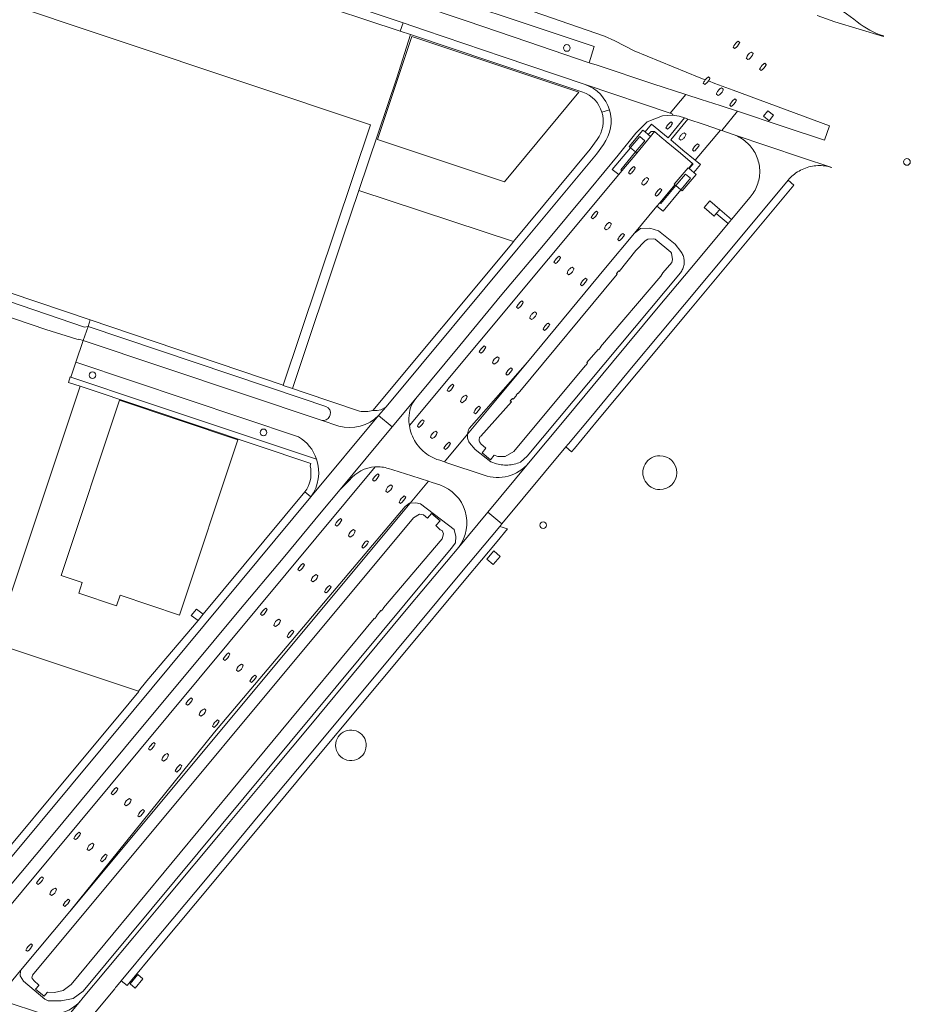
# Model space of a CAD drawing. Header units: metres. Extents: x 93008 to 98406, y 448779 to 454332.
# Tile 128 of 136: x 96490 to 96757, y 450869 to 451164. Entities that reach past the tile are written whole.
import ezdxf

# ---------------------------------------------------------------- set-up
doc = ezdxf.new("R2010")
doc.units = ezdxf.units.M
doc.header["$MEASUREMENT"] = 0
for name, color, linetype, lineweight, true_color in [('B-RO-GR-BEPLANTING_CULTUUR_VASTE PLANTENVAK-V', 7, 'Continuous', 18, 0xa5a552), ('B-RO-GR-GRAS-V', 7, 'Continuous', 18, 0x67a552), ('B-RO-GR-GROENVOORZIENING-V', 7, 'Continuous', 18, 0x67a552), ('B-RO-KW-KUNSTWERK_PIJLER-V', 7, 'Continuous', 18, 0xb7b7b7), ('B-RO-OG-BEBOUWING-V', 7, 'Continuous', 18, 0xdc7869), ('B-RO-OG-BEBOUWING_LAGE TRAFO-V', 7, 'Continuous', 18, 0xdc7869), ('B-RO-OG-BEBOUWING_OPSLAGTANK-V', 7, 'Continuous', 18, 0xdc7869), ('B-RO-OG-TERREIN_CULTUURSCHEIDING-V', 7, 'Continuous', 18, 0x28c846), ('B-RO-OG-TERREIN_ERF-V', 7, 'Continuous', 18, 0x28c846), ('B-RO-OG-WATER-V', 7, 'Continuous', 18, 0xafcde1), ('B-RO-OG-WATER_SLOOT-V', 7, 'Continuous', 18, 0xafcde1), ('B-RO-VH-VERHARDING_BETONSTRAATSTEEN-V', 7, 'Continuous', 18, 0xcdcdcd), ('B-RO-VH-VERHARDING_GESLOTEN-V', 7, 'Continuous', 18, 0xcdcdcd), ('B-RO-VH-VERHARDING_GRASBETONSTEEN-V', 7, 'Continuous', 18, 0xcdcdcd), ('B-RO-VH-VERHARDING_OPEN-V', 7, 'Continuous', 18, 0xd7aa8c), ('B-RO-VH-VERHARDING_TEGEL-V', 7, 'Continuous', 18, 0xcdcdcd)]:
    doc.layers.add(name, color=color, linetype=linetype, lineweight=lineweight, true_color=true_color)
doc.layers.add('B-RO-VH-VERHARDING_ASFALT-PRIM-V', color=11, linetype='Continuous', lineweight=18)

msp = doc.modelspace()

# ---------------------------------------------------------------- linework, layer by layer
at = {"layer": 'B-RO-GR-BEPLANTING_CULTUUR_VASTE PLANTENVAK-V'}
for points in [[(96654.925, 451155.54), (96654.849, 451155.923), (96654.632, 451156.247), (96654.308, 451156.464), (96653.925, 451156.54), (96653.542, 451156.464), (96653.218, 451156.247), (96653.001, 451155.923), (96652.925, 451155.54), (96653.001, 451155.157), (96653.218, 451154.833), (96653.542, 451154.616), (96653.925, 451154.54), (96654.308, 451154.616), (96654.632, 451154.833), (96654.849, 451155.157)], [(96756.926, 451121.717), (96756.709, 451122.041), (96756.385, 451122.258), (96756.002, 451122.334), (96755.619, 451122.258), (96755.295, 451122.041), (96755.078, 451121.717), (96755.002, 451121.334), (96755.078, 451120.951), (96755.295, 451120.627), (96755.619, 451120.41), (96756.002, 451120.334), (96756.385, 451120.41), (96756.709, 451120.627), (96756.926, 451120.951), (96757.002, 451121.334)], [(96511.608, 451058.342), (96511.225, 451058.265), (96510.901, 451058.049), (96510.684, 451057.724), (96510.608, 451057.342), (96510.684, 451056.959), (96510.815, 451056.763), (96510.821, 451056.741), (96510.834, 451056.734), (96510.901, 451056.635), (96511.225, 451056.418), (96511.608, 451056.342), (96511.991, 451056.418), (96512.315, 451056.635), (96512.532, 451056.959), (96512.608, 451057.342), (96512.532, 451057.724), (96512.315, 451058.049), (96511.991, 451058.265)], [(96562.922, 451041.173), (96562.539, 451041.097), (96562.215, 451040.88), (96561.998, 451040.556), (96561.922, 451040.173), (96561.998, 451039.79), (96562.129, 451039.595), (96562.148, 451039.566), (96562.215, 451039.466), (96562.539, 451039.249), (96562.922, 451039.173), (96563.305, 451039.249), (96563.629, 451039.466), (96563.846, 451039.79), (96563.922, 451040.173), (96563.846, 451040.556), (96563.629, 451040.88), (96563.305, 451041.097)], [(96647.84, 451012.307), (96647.764, 451012.69), (96647.547, 451013.014), (96647.223, 451013.231), (96646.84, 451013.307), (96646.457, 451013.231), (96646.133, 451013.014), (96645.916, 451012.69), (96645.84, 451012.307), (96645.916, 451011.924), (96646.133, 451011.6), (96646.457, 451011.383), (96646.84, 451011.307), (96647.223, 451011.383), (96647.547, 451011.6), (96647.764, 451011.924)]]:
    msp.add_lwpolyline(points, close=True, dxfattribs=at)
at = {"layer": 'B-RO-GR-GRAS-V'}
msp.add_lwpolyline([(96591.745, 451046.515, 0.1034083), (96595.693, 451046.743), (96637.427, 451096.801), (96637.965, 451097.449), (96591.53, 451112.814), (96586.834, 451098.841), (96571.629, 451053.294), (96575.404, 451052.019)], format="xyb", close=True, dxfattribs=at)
at = {"layer": 'B-RO-GR-GROENVOORZIENING-V'}
msp.add_lwpolyline([(96510.919, 451073.917), (96454.488, 451092.981), (96454.386, 451092.68), (96451.756, 451093.553), (96364.397, 451122.975, 0.0433041), (96363.628, 451120.032), (96364.687, 451119.965), (96403.415, 451107.31), (96456.244, 451089.847), (96509.197, 451071.761), (96510.315, 451071.994)], format="xyb", close=True, dxfattribs=at)
msp.add_lwpolyline([(96690.51, 451119.473), (96690.678, 451119.331), (96691.824, 451120.786), (96691.696, 451120.893)], close=True, dxfattribs=at)
at = {"layer": 'B-RO-KW-KUNSTWERK_PIJLER-V'}
for points in [[(96705.763, 451157.065), (96705.822, 451157.209), (96705.386, 451157.588), (96704.994, 451157.328, 0.1012325), (96703.815, 451155.775), (96704.294, 451155.372, 0.1167881)], [(96709.815, 451153.91), (96709.327, 451154.306, 0.2438226), (96707.809, 451152.524), (96707.794, 451152.454), (96708.282, 451152.058, 0.0396324), (96708.635, 451152.235, 0.2106731)], [(96713.716, 451150.456), (96713.786, 451150.601), (96713.311, 451150.997, 0.0241532), (96712.961, 451150.72, 0.1056211), (96711.771, 451149.139), (96712.246, 451148.743, 0.1207085)], [(96629.654, 451065.765), (96629.179, 451066.164, 0.1291616), (96627.645, 451064.304), (96628.12, 451063.905, 0.1291616)], [(96631.644, 451060.999), (96632.117, 451060.612, 0.2544911), (96633.66, 451062.473), (96633.187, 451062.86, 0.2544911)], [(96635.617, 451057.698), (96636.085, 451057.301, 0.1326808), (96637.632, 451059.156), (96637.164, 451059.553, 0.1326808)], [(96618.044, 451052.781), (96618.529, 451052.393, 0.1333842), (96620.067, 451054.254), (96619.599, 451054.652, 0.1304722)], [(96624.062, 451050.946), (96623.595, 451051.328, 0.256217), (96622.024, 451049.468), (96622.513, 451049.086, 0.2594028)], [(96626.494, 451045.774, 0.1304216), (96628.033, 451047.63), (96627.556, 451048.023, 0.131659), (96626.002, 451046.152)], [(96615.084, 451040.176), (96614.608, 451040.567, 0.2573474), (96613.061, 451038.708), (96613.537, 451038.317, 0.2569221)], [(96597.187, 451027.747, 0.1303777), (96595.643, 451025.889), (96596.114, 451025.486, 0.1303777), (96597.658, 451027.344)], [(96605.64, 451020.721), (96605.175, 451021.119, 0.1325769), (96603.599, 451019.259), (96604.064, 451018.861, 0.132482)], [(96584.449, 451012.444), (96584.923, 451012.055, 0.129193), (96586.464, 451013.912), (96585.99, 451014.301, 0.1293007)], [(96590.451, 451010.592), (96589.973, 451010.98, 0.2573747), (96588.436, 451009.113), (96588.914, 451008.725, 0.2571499)], [(96592.409, 451005.811), (96592.881, 451005.418, 0.129193), (96594.422, 451007.275), (96593.95, 451007.668, 0.1293007)], [(96575.261, 451000.463), (96574.784, 451000.858, 0.1302982), (96573.252, 450998.99), (96573.729, 450998.595, 0.1301824)], [(96579.249, 450997.156), (96578.769, 450997.542, 0.2570886), (96577.243, 450995.665), (96577.723, 450995.279, 0.2570886)], [(96564.057, 450987.016), (96563.583, 450987.413, 0.1310184), (96562.037, 450985.558), (96562.511, 450985.161, 0.1310184)], [(96568.046, 450983.714), (96567.577, 450984.099, 0.2591732), (96566.028, 450982.242), (96566.497, 450981.857, 0.2592823)], [(96572.022, 450980.397), (96571.547, 450980.792, 0.1340292), (96570.003, 450978.93), (96570.478, 450978.535, 0.1340292)], [(96558.807, 450965.471), (96559.281, 450965.074, 0.1338754), (96560.825, 450966.932), (96560.351, 450967.329, 0.1338754)], [(96540.125, 450958.258, 0.1302766), (96541.67, 450960.11), (96541.198, 450960.51, 0.1302766), (96539.653, 450958.658)], [(96549.157, 450953.879, 0.1325846), (96547.609, 450952.03), (96548.083, 450951.631, 0.1324818), (96549.631, 450953.48)], [(96528.926, 450944.825, 0.1263702), (96530.468, 450946.671), (96529.987, 450947.065, 0.1263702), (96528.445, 450945.219)], [(96532.423, 450941.9), (96532.897, 450941.511, 0.2550824), (96534.455, 450943.36), (96533.981, 450943.749, 0.2550824)], [(96536.415, 450938.587), (96536.896, 450938.185, 0.1313248), (96538.429, 450940.045), (96537.948, 450940.447, 0.1314381)], [(96519.266, 450933.229), (96518.796, 450933.622, 0.1314654), (96517.245, 450931.768), (96517.715, 450931.375, 0.1314654)], [(96527.204, 450926.588), (96526.734, 450926.981, 0.1312574), (96525.183, 450925.127), (96525.653, 450924.734, 0.1317884)], [(96508.061, 450919.789), (96507.593, 450920.183, 0.1329771), (96506.05, 450918.323), (96506.518, 450917.929, 0.1328691)], [(96514.006, 450911.691), (96514.482, 450911.293, 0.1328691), (96516.025, 450913.153), (96515.549, 450913.551, 0.1329771)], [(96495.321, 450904.481, 0.1325924), (96496.869, 450906.341), (96496.4, 450906.733, 0.1325924), (96494.852, 450904.873)], [(96498.825, 450901.557), (96499.299, 450901.168, 0.2575812), (96500.85, 450903.024), (96500.376, 450903.413, 0.2575812)], [(96502.81, 450898.245), (96503.297, 450897.871, 0.1325541), (96504.821, 450899.708), (96504.344, 450900.104, 0.1298829)], [(96493.641, 450886.27), (96493.167, 450886.666, 0.1308521), (96491.622, 450884.81), (96492.096, 450884.414, 0.1308521)]]:
    msp.add_lwpolyline(points, format="xyb", close=True, dxfattribs=at)
for points in [[(96696.886, 451146.454), (96696.412, 451146.856), (96696.209, 451146.704), (96696.015, 451146.542), (96695.83, 451146.369), (96695.655, 451146.187), (96695.489, 451145.995), (96695.344, 451145.81), (96695.209, 451145.617), (96695.084, 451145.419), (96694.968, 451145.214), (96694.863, 451145.004), (96695.337, 451144.602), (96695.577, 451144.784), (96695.805, 451144.982), (96696.021, 451145.193), (96696.222, 451145.417), (96696.409, 451145.654), (96696.517, 451145.806), (96696.618, 451145.963), (96696.714, 451146.123), (96696.803, 451146.287)], [(96689.184, 451130.092), (96688.976, 451129.997), (96688.777, 451129.884), (96688.589, 451129.754), (96688.414, 451129.607), (96688.252, 451129.444), (96688.106, 451129.268), (96687.977, 451129.08), (96687.865, 451128.88), (96687.771, 451128.672), (96687.697, 451128.455), (96687.642, 451128.233), (96688.123, 451127.847), (96688.331, 451127.942), (96688.53, 451128.055), (96688.718, 451128.185), (96688.893, 451128.332), (96689.055, 451128.495), (96689.201, 451128.671), (96689.33, 451128.859), (96689.442, 451129.059), (96689.536, 451129.267), (96689.61, 451129.484), (96689.665, 451129.706)], [(96681.96, 451113.345), (96681.717, 451113.16), (96681.486, 451112.959), (96681.269, 451112.744), (96681.067, 451112.515), (96680.88, 451112.273), (96680.709, 451112.02), (96680.555, 451111.756), (96680.418, 451111.482), (96680.887, 451111.092), (96681.13, 451111.277), (96681.361, 451111.478), (96681.578, 451111.693), (96681.78, 451111.922), (96681.967, 451112.164), (96682.138, 451112.417), (96682.292, 451112.681), (96682.429, 451112.955)], [(96663.271, 451106.132), (96662.804, 451106.525), (96662.56, 451106.34), (96662.329, 451106.139), (96662.112, 451105.924), (96661.91, 451105.694), (96661.723, 451105.452), (96661.553, 451105.198), (96661.399, 451104.933), (96661.264, 451104.659), (96661.731, 451104.266), (96661.975, 451104.451), (96662.205, 451104.652), (96662.423, 451104.867), (96662.625, 451105.097), (96662.812, 451105.339), (96662.982, 451105.593), (96663.136, 451105.858)], [(96666.789, 451103.212), (96666.58, 451103.118), (96666.38, 451103.006), (96666.191, 451102.876), (96666.015, 451102.729), (96665.853, 451102.567), (96665.706, 451102.391), (96665.576, 451102.202), (96665.464, 451102.002), (96665.37, 451101.793), (96665.296, 451101.577), (96665.241, 451101.354), (96665.718, 451100.965), (96665.927, 451101.059), (96666.127, 451101.171), (96666.316, 451101.301), (96666.492, 451101.448), (96666.654, 451101.61), (96666.8, 451101.786), (96666.931, 451101.975), (96667.043, 451102.175), (96667.137, 451102.384), (96667.211, 451102.6), (96667.266, 451102.823)], [(96652.08, 451092.676), (96651.612, 451093.076), (96651.371, 451092.89), (96651.142, 451092.688), (96650.927, 451092.473), (96650.726, 451092.244), (96650.54, 451092.003), (96650.37, 451091.751), (96650.216, 451091.488), (96650.079, 451091.216), (96650.547, 451090.816), (96650.788, 451091.002), (96651.017, 451091.204), (96651.232, 451091.419), (96651.433, 451091.648), (96651.619, 451091.889), (96651.789, 451092.141), (96651.943, 451092.404)], [(96638.865, 451077.762), (96639.331, 451077.368), (96639.573, 451077.554), (96639.803, 451077.755), (96640.019, 451077.971), (96640.22, 451078.2), (96640.406, 451078.442), (96640.577, 451078.696), (96640.73, 451078.96), (96640.866, 451079.233), (96640.4, 451079.627), (96640.158, 451079.441), (96639.928, 451079.24), (96639.712, 451079.024), (96639.511, 451078.795), (96639.325, 451078.553), (96639.154, 451078.299), (96639.001, 451078.035)], [(96644.853, 451075.923), (96644.382, 451076.31), (96644.172, 451076.217), (96643.971, 451076.105), (96643.782, 451075.976), (96643.605, 451075.829), (96643.443, 451075.667), (96643.296, 451075.491), (96643.165, 451075.302), (96643.053, 451075.101), (96642.96, 451074.892), (96642.886, 451074.674), (96642.832, 451074.451), (96643.303, 451074.064), (96643.513, 451074.157), (96643.713, 451074.269), (96643.903, 451074.398), (96644.08, 451074.545), (96644.242, 451074.707), (96644.389, 451074.883), (96644.52, 451075.072), (96644.632, 451075.273), (96644.725, 451075.482), (96644.799, 451075.7)], [(96647.284, 451070.74), (96647.527, 451070.925), (96647.757, 451071.125), (96647.974, 451071.339), (96648.176, 451071.567), (96648.363, 451071.808), (96648.534, 451072.06), (96648.688, 451072.323), (96648.825, 451072.596), (96648.352, 451072.996), (96648.109, 451072.811), (96647.879, 451072.611), (96647.662, 451072.397), (96647.46, 451072.169), (96647.273, 451071.928), (96647.102, 451071.676), (96646.948, 451071.413), (96646.811, 451071.14)]]:
    msp.add_lwpolyline(points, close=True, dxfattribs=at)
at = {"layer": 'B-RO-OG-BEBOUWING-V'}
for points in [[(96454.488, 451092.981), (96510.919, 451073.917), (96568.868, 451054.339), (96595.082, 451132.493), (96480.874, 451170.732)], [(96657.552, 451142.315), (96607.449, 451158.988), (96597.168, 451128.094), (96635.262, 451115.417)], [(96695.163, 451107.657), (96698.128, 451105.107), (96698.797, 451105.885), (96699.843, 451107.101), (96696.879, 451109.651)], [(96519.771, 451049.79), (96502.17, 450997.206), (96508.534, 450995.075), (96507.486, 450991.907), (96518.843, 450988.149), (96519.877, 450991.275), (96537.685, 450985.31), (96555.185, 451037.96)], [(96632.087, 451004.579), (96629.956, 451002.135), (96631.83, 451000.495), (96633.963, 451002.933)]]:
    msp.add_lwpolyline(points, close=True, dxfattribs=at)
at = {"layer": 'B-RO-OG-BEBOUWING_LAGE TRAFO-V'}
for points in [[(96715.952, 451135.358), (96714.296, 451136.702), (96712.958, 451135.054), (96714.614, 451133.71)], [(96543.306, 450983.751), (96544.852, 450985.634), (96542.786, 450987.127), (96541.239, 450985.244)]]:
    msp.add_lwpolyline(points, close=True, dxfattribs=at)
at = {"layer": 'B-RO-OG-BEBOUWING_OPSLAGTANK-V'}
for points in [[(96681.836, 451022.99, 0.9998045), (96681.855, 451033.179, 1.0000008)], [(96592.41, 450949.476, 0.668244), (96584.566, 450946.227, 1.4965436)]]:
    msp.add_lwpolyline(points, format="xyb", close=True, dxfattribs=at)
at = {"layer": 'B-RO-OG-TERREIN_CULTUURSCHEIDING-V'}
msp.add_lwpolyline([(96511.988, 451206.038), (96649.245, 451160.323), (96662.179, 451156.009), (96660.681, 451151.13), (96663.031, 451150.336), (96679.731, 451144.806), (96689.663, 451141.584), (96694.293, 451140.082), (96699.931, 451138.253), (96705.197, 451136.545), (96718.882, 451131.996), (96731.28, 451127.873), (96732.754, 451132.2), (96703.811, 451142.914), (96698.367, 451144.929), (96696.409, 451145.654), (96696.222, 451145.417), (96696.021, 451145.193), (96695.805, 451144.982), (96695.577, 451144.784), (96695.337, 451144.602), (96694.863, 451145.004), (96694.968, 451145.214), (96695.084, 451145.419), (96695.209, 451145.617), (96695.344, 451145.81), (96695.489, 451145.995), (96693.691, 451146.66), (96674.149, 451154.661), (96668.358, 451157.73), (96665.237, 451159.052), (96641.291, 451167.357)], dxfattribs=at)
for points in [[(96729.037, 451165.282), (96734.359, 451163.43), (96748.935, 451158.964), (96748.997, 451159.15, -0.0936465), (96741.084, 451163.408, 0.0460243), (96732.267, 451169.216)], [(96495.13, 450866.189, 0.3096876), (96508.011, 450869.53, 0.0109627), (96508.362, 450869.953), (96523.722, 450888.331), (96534.261, 450900.998), (96549.914, 450919.782), (96565.909, 450938.978), (96577.088, 450952.425), (96592.069, 450970.43), (96606.781, 450988.092), (96621.492, 451005.744, 0.513229), (96615.826, 451024.385), (96613.506, 451025.175), (96612.392, 451025.528), (96606.913, 451018.935), (96608.667, 451019.037), (96610.078, 451018.703), (96620.092, 451011.003), (96620.685, 451008.891), (96620.557, 451007.046), (96619.202, 451005.311), (96508.853, 450872.494), (96505.833, 450870.294), (96502.201, 450869.554), (96498.332, 450869.527), (96497.286, 450870.103), (96490.892, 450875.42), (96489.9, 450877.024), (96490, 450878.682), (96482.992, 450870.275)]]:
    msp.add_lwpolyline(points, format="xyb", dxfattribs=at)
for points in [[(96699.319, 451141.3), (96698.841, 451141.681), (96698.896, 451141.903), (96698.97, 451142.12), (96699.064, 451142.328), (96699.176, 451142.528), (96699.305, 451142.716), (96699.451, 451142.892), (96699.613, 451143.055), (96699.788, 451143.202), (96699.976, 451143.332), (96700.175, 451143.445), (96700.383, 451143.54), (96700.861, 451143.159), (96700.806, 451142.937), (96700.732, 451142.72), (96700.638, 451142.512), (96700.526, 451142.312), (96700.397, 451142.124), (96700.251, 451141.948), (96700.089, 451141.785), (96699.914, 451141.638), (96699.726, 451141.508), (96699.527, 451141.395)], [(96704.835, 451139.835), (96704.697, 451139.563), (96704.541, 451139.3), (96704.369, 451139.049), (96704.18, 451138.809), (96703.976, 451138.582), (96703.758, 451138.369), (96703.526, 451138.17), (96703.282, 451137.987), (96702.809, 451138.383), (96702.947, 451138.655), (96703.103, 451138.918), (96703.275, 451139.169), (96703.464, 451139.409), (96703.668, 451139.636), (96703.886, 451139.85), (96704.118, 451140.048), (96704.362, 451140.231)], [(96683.671, 451131.551), (96683.81, 451131.823), (96683.966, 451132.085), (96684.138, 451132.337), (96684.326, 451132.577), (96684.529, 451132.805), (96684.746, 451133.019), (96684.977, 451133.218), (96685.22, 451133.403), (96685.694, 451133.005), (96685.555, 451132.733), (96685.399, 451132.471), (96685.227, 451132.219), (96685.039, 451131.979), (96684.836, 451131.751), (96684.619, 451131.537), (96684.388, 451131.338), (96684.145, 451131.153)], [(96692.476, 451121.827), (96700.055, 451130.887), (96695.17, 451132.536), (96690.277, 451134.187), (96685.101, 451127.947), (96688.797, 451124.88)], [(96678.309, 451129.583), (96679.088, 451128.931), (96680.271, 451130.439), (96679.229, 451130.502)], [(96691.622, 451124.928), (96691.761, 451125.2), (96691.917, 451125.462), (96692.089, 451125.713), (96692.278, 451125.953), (96692.481, 451126.18), (96692.699, 451126.394), (96692.93, 451126.593), (96693.173, 451126.777), (96693.642, 451126.382), (96693.503, 451126.11), (96693.347, 451125.848), (96693.175, 451125.597), (96692.986, 451125.357), (96692.783, 451125.13), (96692.565, 451124.916), (96692.334, 451124.717), (96692.091, 451124.533)], [(96674.474, 451119.582), (96674.337, 451119.308), (96674.183, 451119.044), (96674.012, 451118.791), (96673.825, 451118.549), (96673.623, 451118.32), (96673.406, 451118.105), (96673.175, 451117.904), (96672.932, 451117.719), (96672.473, 451118.109), (96672.61, 451118.383), (96672.764, 451118.647), (96672.935, 451118.9), (96673.122, 451119.142), (96673.324, 451119.371), (96673.541, 451119.586), (96673.772, 451119.787), (96674.015, 451119.972)], [(96676.915, 451114.415), (96676.439, 451114.803), (96676.494, 451115.025), (96676.568, 451115.242), (96676.662, 451115.45), (96676.774, 451115.65), (96676.903, 451115.838), (96677.049, 451116.014), (96677.211, 451116.177), (96677.386, 451116.324), (96677.574, 451116.454), (96677.773, 451116.567), (96677.981, 451116.662), (96678.457, 451116.274), (96678.402, 451116.052), (96678.328, 451115.835), (96678.234, 451115.627), (96678.122, 451115.427), (96677.993, 451115.239), (96677.847, 451115.063), (96677.685, 451114.9), (96677.51, 451114.753), (96677.322, 451114.623), (96677.123, 451114.51)], [(96669.692, 451097.644), (96669.219, 451098.039), (96669.354, 451098.313), (96669.508, 451098.578), (96669.678, 451098.832), (96669.865, 451099.074), (96670.067, 451099.304), (96670.284, 451099.519), (96670.515, 451099.72), (96670.759, 451099.905), (96671.232, 451099.51), (96671.097, 451099.236), (96670.943, 451098.971), (96670.773, 451098.717), (96670.586, 451098.475), (96670.384, 451098.245), (96670.166, 451098.03), (96669.936, 451097.829)], [(96655.594, 451089.751), (96656.068, 451089.357), (96656.013, 451089.135), (96655.938, 451088.919), (96655.844, 451088.71), (96655.731, 451088.511), (96655.601, 451088.322), (96655.454, 451088.147), (96655.292, 451087.985), (96655.116, 451087.839), (96654.927, 451087.709), (96654.728, 451087.597), (96654.519, 451087.503), (96654.045, 451087.897), (96654.1, 451088.119), (96654.175, 451088.335), (96654.269, 451088.544), (96654.382, 451088.743), (96654.512, 451088.932), (96654.659, 451089.107), (96654.821, 451089.269), (96654.997, 451089.415), (96655.186, 451089.545), (96655.385, 451089.657)], [(96658.018, 451084.587), (96658.156, 451084.86), (96658.311, 451085.123), (96658.483, 451085.375), (96658.671, 451085.617), (96658.873, 451085.845), (96659.09, 451086.06), (96659.32, 451086.261), (96659.563, 451086.447), (96660.032, 451086.05), (96659.894, 451085.777), (96659.739, 451085.514), (96659.567, 451085.262), (96659.379, 451085.02), (96659.177, 451084.792), (96658.96, 451084.577), (96658.73, 451084.376), (96658.487, 451084.19)]]:
    msp.add_lwpolyline(points, close=True, dxfattribs=at)
for points in [[(96674.957, 451123.995), (96674.563, 451124.325), (96673.03, 451125.606), (96672.604, 451125.963), (96676.736, 451130.9), (96677.406, 451130.339), (96679.378, 451132.695), (96684.331, 451128.585), (96689.262, 451134.529), (96687.664, 451135.069), (96685.641, 451135.348), (96682.689, 451135.201), (96680.859, 451134.48), (96678.087, 451133.389), (96674.656, 451129.927), (96669.321, 451123.412), (96660.706, 451112.942), (96646.939, 451096.341), (96634.486, 451081.508), (96621.84, 451066.26), (96608.634, 451050.332, 0.1734699), (96606.56, 451044.419, 0.0426329), (96606.691, 451042.237), (96669.513, 451117.525), (96670.482, 451118.687)], [(96642.117, 451061.277), (96665.589, 451089.516), (96674.294, 451099.989), (96680.978, 451108.061), (96681.851, 451109.106), (96681.864, 451109.097), (96686.352, 451114.482), (96686.121, 451114.675), (96690.391, 451119.575), (96690.51, 451119.473), (96691.696, 451120.893), (96688.022, 451123.95), (96683.779, 451127.477), (96683.562, 451127.657), (96682.553, 451128.493), (96680.271, 451130.439), (96679.088, 451128.931), (96674.957, 451123.995), (96670.482, 451118.687), (96669.513, 451117.525), (96606.691, 451042.237, 0.1064144), (96608.578, 451037.19, 0.1099501), (96612.526, 451033.271, 0.0715398), (96615.855, 451031.787), (96617.212, 451031.314), (96624.137, 451039.645, -0.1034567), (96624.665, 451041.328)], [(96624.137, 451039.645), (96617.212, 451031.314), (96617.934, 451031.063), (96629.098, 451027.331, 0.3140713), (96642.435, 451030.923), (96642.442, 451030.932), (96653.612, 451044.315), (96667.688, 451061.2), (96681.389, 451077.71), (96692.922, 451091.523), (96702.331, 451102.819), (96698.797, 451105.885), (96698.128, 451105.107), (96695.163, 451107.657), (96696.879, 451109.651), (96699.843, 451107.101), (96703.372, 451104.069), (96708.922, 451110.732), (96709.26, 451111.136), (96709.58, 451111.555), (96709.88, 451111.988), (96710.161, 451112.435), (96710.421, 451112.893), (96710.661, 451113.362), (96710.879, 451113.842), (96711.075, 451114.331), (96711.25, 451114.829), (96711.401, 451115.333), (96711.53, 451115.844), (96711.636, 451116.361), (96711.719, 451116.881), (96711.778, 451117.405), (96711.813, 451117.931), (96711.825, 451118.458), (96711.813, 451118.985), (96711.777, 451119.511), (96711.718, 451120.034), (96711.636, 451120.555), (96711.53, 451121.071), (96711.401, 451121.582), (96711.249, 451122.087), (96711.075, 451122.584), (96710.878, 451123.073), (96710.66, 451123.553), (96710.42, 451124.023), (96710.16, 451124.481), (96709.879, 451124.927), (96709.578, 451125.36), (96709.259, 451125.779), (96708.92, 451126.183), (96708.564, 451126.572), (96708.191, 451126.944), (96707.802, 451127.299), (96707.397, 451127.636), (96706.977, 451127.955), (96706.543, 451128.255), (96706.097, 451128.534), (96705.638, 451128.794), (96705.168, 451129.032), (96704.688, 451129.25), (96704.198, 451129.445), (96700.437, 451130.758), (96700.055, 451130.887), (96692.476, 451121.827), (96694.003, 451120.559), (96692.027, 451118.188), (96692.73, 451117.592), (96688.539, 451112.656), (96688.164, 451112.969), (96686.663, 451114.222), (96686.352, 451114.482), (96681.864, 451109.097), (96681.851, 451109.106), (96680.978, 451108.061), (96674.294, 451099.989), (96676.006, 451101.368), (96678.832, 451101.477), (96681.436, 451100.649), (96686.464, 451096.626), (96688.175, 451094.469), (96688.367, 451094.183), (96688.539, 451093.885), (96688.692, 451093.576), (96688.825, 451093.258), (96688.937, 451092.932), (96689.028, 451092.6), (96689.097, 451092.262), (96689.144, 451091.921), (96689.169, 451091.577), (96689.172, 451091.233), (96689.153, 451090.889), (96689.111, 451090.547), (96689.047, 451090.208), (96688.962, 451089.875), (96688.855, 451089.547), (96688.727, 451089.227), (96688.579, 451088.916), (96688.411, 451088.615), (96688.224, 451088.326), (96688.019, 451088.049), (96642.024, 451033.017), (96640.031, 451031.235), (96639.576, 451031.057), (96639.113, 451030.899), (96638.644, 451030.76), (96638.17, 451030.642), (96637.691, 451030.544), (96637.208, 451030.467), (96636.723, 451030.41), (96636.235, 451030.375), (96635.746, 451030.36), (96635.258, 451030.366), (96634.77, 451030.393), (96634.283, 451030.441), (96633.799, 451030.51), (96633.318, 451030.599), (96632.842, 451030.709), (96631.096, 451031.313), (96626.414, 451035.052), (96624.703, 451037.05), (96624.561, 451037.314), (96624.438, 451037.588), (96624.334, 451037.869), (96624.25, 451038.157), (96624.186, 451038.45), (96624.142, 451038.747), (96624.12, 451039.046), (96624.118, 451039.346)], [(96508.837, 451067.744), (96580.28, 451043.825, 0.3879558), (96582.722, 451044.926), (96582.889, 451045.427, 0.4130192), (96581.644, 451047.923), (96574.207, 451050.414), (96510.315, 451071.994)], [(96628.12, 451063.905, 0.1291616), (96629.654, 451065.765), (96629.179, 451066.164, 0.1291616), (96627.645, 451064.304)], [(96633.187, 451062.86, 0.2544911), (96631.644, 451060.999), (96632.117, 451060.612, 0.2544911), (96633.66, 451062.473)], [(96637.164, 451059.553, 0.1326808), (96635.617, 451057.698), (96636.085, 451057.301, 0.1326808), (96637.632, 451059.156)], [(96619.599, 451054.652, 0.1304722), (96618.044, 451052.781), (96618.529, 451052.393, 0.1333842), (96620.067, 451054.254)], [(96622.513, 451049.086, 0.2594028), (96624.062, 451050.946), (96623.595, 451051.328, 0.256217), (96622.024, 451049.468)], [(96610.632, 451043.889), (96611.12, 451043.502, -0.131183), (96609.558, 451041.63), (96609.089, 451042.024, -0.1314464)], [(96613.537, 451038.317, 0.2569221), (96615.084, 451040.176), (96614.608, 451040.567, 0.2573474), (96613.061, 451038.708)], [(96617.529, 451035.01), (96617.046, 451035.391, -0.1291264), (96618.601, 451037.264), (96619.075, 451036.863, -0.1279185)], [(96472.678, 450881.144), (96596.428, 451029.815, 0.2086926), (96588.707, 451025.836), (96585.924, 451023.06), (96580.236, 451016.263), (96568.786, 451002.396), (96555.554, 450986.639), (96540.772, 450968.827), (96528.649, 450954.263), (96513.85, 450936.455), (96499.813, 450919.627), (96484.97, 450901.913), (96475.301, 450890.269, 0.1651451)], [(96482.992, 450870.275), (96490, 450878.682), (96504.781, 450896.414), (96548.218, 450950.229), (96605.395, 451017.887), (96606.771, 451018.927), (96606.913, 451018.935), (96612.392, 451025.528), (96607.399, 451027.113), (96601.7, 451028.92), (96600.422, 451029.326, 0.0934001), (96596.428, 451029.815), (96472.678, 450881.144, 0.0984244), (96474.068, 450875.558, 0.0543464), (96475.74, 450872.825), (96478.181, 450871.966)], [(96601.168, 451024.422), (96601.644, 451024.031, -0.2571334), (96600.097, 451022.172), (96599.621, 451022.563, -0.2571334)], [(96604.064, 451018.861, 0.132482), (96605.64, 451020.721), (96605.175, 451021.119, 0.1325769), (96603.599, 451019.259)], [(96585.99, 451014.301, 0.1293007), (96584.449, 451012.444), (96584.923, 451012.055, 0.129193), (96586.464, 451013.912)], [(96588.914, 451008.725, 0.2571499), (96590.451, 451010.592), (96589.973, 451010.98, 0.2573747), (96588.436, 451009.113)], [(96593.95, 451007.668, 0.1293007), (96592.409, 451005.811), (96592.881, 451005.418, 0.129193), (96594.422, 451007.275)], [(96573.729, 450998.595, 0.1301824), (96575.261, 451000.463), (96574.784, 451000.858, 0.1302982), (96573.252, 450998.99)], [(96577.723, 450995.279, 0.2570886), (96579.249, 450997.156), (96578.769, 450997.542, 0.2570886), (96577.243, 450995.665)], [(96582.747, 450994.227), (96583.226, 450993.83, -0.1301824), (96581.694, 450991.962), (96581.215, 450992.359, -0.1302982)], [(96562.511, 450985.161, 0.1310184), (96564.057, 450987.016), (96563.583, 450987.413, 0.1310184), (96562.037, 450985.558)], [(96566.497, 450981.857, 0.2592823), (96568.046, 450983.714), (96567.577, 450984.099, 0.2591732), (96566.028, 450982.242)], [(96570.478, 450978.535, 0.1340292), (96572.022, 450980.397), (96571.547, 450980.792, 0.1340292), (96570.003, 450978.93)], [(96552.399, 450973.959), (96552.861, 450973.563, -0.1345432), (96551.303, 450971.715), (96550.841, 450972.111, -0.1345432)], [(96556.375, 450970.645), (96556.848, 450970.253, -0.2572406), (96555.293, 450968.402), (96554.82, 450968.794, -0.2572406)], [(96560.351, 450967.329, 0.1338754), (96558.807, 450965.471), (96559.281, 450965.074, 0.1338754), (96560.825, 450966.932)], [(96545.19, 450957.191), (96545.662, 450956.798, -0.2568508), (96544.097, 450954.954), (96543.625, 450955.347, -0.2568508)], [(96533.981, 450943.749, 0.2550824), (96532.423, 450941.9), (96532.897, 450941.511, 0.2550824), (96534.455, 450943.36)], [(96537.948, 450940.447, 0.1314381), (96536.415, 450938.587), (96536.896, 450938.185, 0.1313248), (96538.429, 450940.045)], [(96517.715, 450931.375, 0.1314654), (96519.266, 450933.229), (96518.796, 450933.622, 0.1314654), (96517.245, 450931.768)], [(96521.701, 450928.062), (96521.222, 450928.451, -0.2542785), (96522.771, 450930.305), (96523.25, 450929.916, -0.2542785)], [(96525.653, 450924.734, 0.1317884), (96527.204, 450926.588), (96526.734, 450926.981, 0.1312574), (96525.183, 450925.127)], [(96506.518, 450917.929, 0.1328691), (96508.061, 450919.789), (96507.593, 450920.183, 0.1329771), (96506.05, 450918.323)], [(96511.579, 450916.864), (96512.056, 450916.474, -0.2520104), (96510.516, 450914.639), (96510.024, 450915.011, -0.2542172)], [(96515.549, 450913.551, 0.1329771), (96514.006, 450911.691), (96514.482, 450911.293, 0.1328691), (96516.025, 450913.153)], [(96500.376, 450903.413, 0.2575812), (96498.825, 450901.557), (96499.299, 450901.168, 0.2575812), (96500.85, 450903.024)], [(96504.344, 450900.104, 0.1298829), (96502.81, 450898.245), (96503.297, 450897.871, 0.1325541), (96504.821, 450899.708)], [(96492.096, 450884.414, 0.1308521), (96493.641, 450886.27), (96493.167, 450886.666, 0.1308521), (96491.622, 450884.81)]]:
    msp.add_lwpolyline(points, format="xyb", close=True, dxfattribs=at)
at = {"layer": 'B-RO-OG-TERREIN_ERF-V'}
for points in [[(96521.416, 451188.15), (96496.039, 451196.62), (96487.479, 451199.512), (96475.926, 451203.414), (96474.491, 451200.064), (96480.971, 451197.844), (96480.169, 451195.358), (96485.439, 451193.647), (96451.756, 451093.553), (96454.386, 451092.68), (96454.488, 451092.981), (96480.874, 451170.732), (96595.082, 451132.493), (96568.868, 451054.339), (96568.834, 451054.238), (96571.629, 451053.294), (96586.834, 451098.841), (96591.53, 451112.814), (96602.888, 451146.615), (96607.02, 451159.58), (96603.895, 451160.623), (96574.235, 451170.522)], [(96555.185, 451037.96), (96537.685, 450985.31), (96519.877, 450991.275), (96518.843, 450988.149), (96507.486, 450991.907), (96508.534, 450995.075), (96502.17, 450997.206), (96519.771, 451049.79)], [(96526.744, 450876.17), (96525.227, 450877.502), (96522.886, 450874.702), (96524.401, 450873.397)]]:
    msp.add_lwpolyline(points, close=True, dxfattribs=at)
for points in [[(96664.456, 451136.288, 0.2366167), (96658.729, 451142.314), (96631.465, 451151.421), (96607.02, 451159.58), (96602.888, 451146.615), (96591.53, 451112.814), (96637.965, 451097.449), (96660.968, 451125.151), (96663.054, 451128.093, 0.236671)], [(96525.471, 450962.454), (96527.899, 450965.614), (96543.306, 450983.751), (96541.239, 450985.244), (96542.786, 450987.127), (96544.852, 450985.634), (96575.346, 451022.302), (96575.927, 451023.102, 0.1892849), (96576.915, 451030.139), (96577.134, 451030.817), (96527.366, 451047.489), (96507.968, 451053.992), (96482.089, 450976.952)], [(96681.855, 451033.179, 1.0000008), (96681.836, 451022.99, 0.9998045)], [(96584.566, 450946.227, 1.4965436), (96592.41, 450949.476, 0.668244)]]:
    msp.add_lwpolyline(points, format="xyb", close=True, dxfattribs=at)
msp.add_lwpolyline([(96465.26, 450890.111), (96522.614, 450958.924), (96525.539, 450962.432), (96525.471, 450962.454), (96482.089, 450976.952), (96507.968, 451053.992), (96504.398, 451055.189), (96504.928, 451056.816), (96505.146, 451056.773), (96506.569, 451061.225), (96508.837, 451067.744), (96507.551, 451068.174), (96507.493, 451068), (96506.929, 451068.159), (96497.6, 451071.054), (96474.864, 451078.729)], dxfattribs=at)
at = {"layer": 'B-RO-OG-WATER-V'}
for points in [[(96637.862, 451050.095), (96637.611, 451050.322), (96636.982, 451049.602), (96637.296, 451049.305), (96628.108, 451039.039), (96627.984, 451038.907), (96627.876, 451038.761), (96627.787, 451038.603), (96627.716, 451038.436), (96627.666, 451038.261), (96627.637, 451038.082), (96627.629, 451037.901), (96627.642, 451037.72), (96627.677, 451037.542), (96627.732, 451037.369), (96627.808, 451037.204), (96627.902, 451037.049), (96628.014, 451036.907), (96628.142, 451036.778), (96629.616, 451035.457), (96628.493, 451034.072), (96631.043, 451031.894), (96632.184, 451033.334), (96633.206, 451032.889), (96635.454, 451032.901), (96638.029, 451034.416), (96659.433, 451060.185), (96659.5, 451060.131), (96660.186, 451060.961), (96659.969, 451061.12), (96663.326, 451065.074), (96663.452, 451064.965), (96664.186, 451065.743), (96664.021, 451065.872), (96682.131, 451087.036), (96682.773, 451088.028), (96685.456, 451091.127), (96685.632, 451092.032), (96685.365, 451093.911), (96685.181, 451094.227), (96680.403, 451098.203), (96679.852, 451098.266), (96678.286, 451098.169), (96677.414, 451097.622), (96674.68, 451094.758), (96669.661, 451088.496), (96669.533, 451088.617), (96668.844, 451087.88), (96669.083, 451087.672), (96639.322, 451051.834), (96639.219, 451051.916), (96638.712, 451051.312), (96638.835, 451051.207)], [(96495.474, 450874.184), (96494.554, 450873.081), (96497.133, 450870.954), (96498.067, 450872.084), (96498.157, 450872.193), (96500.253, 450872.036), (96502.781, 450872.643), (96505.195, 450874.501), (96596.172, 450984.275), (96596.28, 450984.182), (96596.941, 450985.038), (96596.841, 450985.12), (96598.17, 450986.692), (96598.287, 450986.594), (96598.971, 450987.42), (96598.885, 450987.491), (96616.515, 451008.267), (96616.98, 451009.756), (96616.501, 451010.675), (96615.98, 451010.961), (96614.678, 451012.191), (96615.934, 451013.663), (96613.32, 451015.814), (96612.186, 451014.444), (96610.968, 451015.426), (96609.734, 451015.657), (96607.951, 451014.54), (96493.579, 450877.227), (96493.442, 450876.416), (96494, 450875.675), (96495.55, 450874.275)]]:
    msp.add_lwpolyline(points, close=True, dxfattribs=at)
at = {"layer": 'B-RO-OG-WATER_SLOOT-V'}
for points in [[(96688.175, 451094.469), (96686.464, 451096.626), (96681.436, 451100.649), (96678.832, 451101.477), (96676.006, 451101.368), (96674.294, 451099.989), (96665.589, 451089.516), (96642.117, 451061.277), (96624.137, 451039.645), (96624.118, 451039.346), (96624.12, 451039.046), (96624.142, 451038.747), (96624.186, 451038.45), (96624.25, 451038.157), (96624.334, 451037.869), (96624.438, 451037.588), (96624.561, 451037.314), (96624.703, 451037.05), (96626.414, 451035.052), (96631.096, 451031.313), (96632.842, 451030.709), (96633.318, 451030.599), (96633.799, 451030.51), (96634.283, 451030.441), (96634.77, 451030.393), (96635.258, 451030.366), (96635.746, 451030.36), (96636.235, 451030.375), (96636.723, 451030.41), (96637.208, 451030.467), (96637.691, 451030.544), (96638.17, 451030.642), (96638.644, 451030.76), (96639.113, 451030.899), (96639.576, 451031.057), (96640.031, 451031.235), (96642.024, 451033.017), (96688.019, 451088.049), (96688.224, 451088.326), (96688.411, 451088.615), (96688.579, 451088.916), (96688.727, 451089.227), (96688.855, 451089.547), (96688.962, 451089.875), (96689.047, 451090.208), (96689.111, 451090.547), (96689.153, 451090.889), (96689.172, 451091.233), (96689.169, 451091.577), (96689.144, 451091.921), (96689.097, 451092.262), (96689.028, 451092.6), (96688.937, 451092.932), (96688.825, 451093.258), (96688.692, 451093.576), (96688.539, 451093.885), (96688.367, 451094.183)], [(96685.365, 451093.911), (96685.632, 451092.032), (96685.456, 451091.127), (96682.773, 451088.028), (96682.131, 451087.036), (96664.021, 451065.872), (96664.186, 451065.743), (96663.452, 451064.965), (96663.326, 451065.074), (96659.969, 451061.12), (96660.186, 451060.961), (96659.5, 451060.131), (96659.433, 451060.185), (96638.029, 451034.416), (96635.454, 451032.901), (96633.206, 451032.889), (96632.184, 451033.334), (96631.043, 451031.894), (96628.493, 451034.072), (96629.616, 451035.457), (96628.142, 451036.778), (96628.014, 451036.907), (96627.902, 451037.049), (96627.808, 451037.204), (96627.732, 451037.369), (96627.677, 451037.542), (96627.642, 451037.72), (96627.629, 451037.901), (96627.637, 451038.082), (96627.666, 451038.261), (96627.716, 451038.436), (96627.787, 451038.603), (96627.876, 451038.761), (96627.984, 451038.907), (96628.108, 451039.039), (96637.296, 451049.305), (96636.982, 451049.602), (96637.611, 451050.322), (96637.862, 451050.095), (96638.835, 451051.207), (96638.712, 451051.312), (96639.219, 451051.916), (96639.322, 451051.834), (96669.083, 451087.672), (96668.844, 451087.88), (96669.533, 451088.617), (96669.661, 451088.496), (96674.68, 451094.758), (96677.414, 451097.622), (96678.286, 451098.169), (96679.852, 451098.266), (96680.403, 451098.203), (96685.181, 451094.227)], [(96608.667, 451019.037), (96606.913, 451018.935), (96606.43, 451018.354), (96504.781, 450896.414), (96490, 450878.682), (96489.9, 450877.024), (96490.892, 450875.42), (96497.286, 450870.103), (96498.332, 450869.527), (96502.201, 450869.554), (96505.833, 450870.294), (96508.853, 450872.494), (96619.202, 451005.311), (96620.557, 451007.046), (96620.685, 451008.891), (96620.092, 451011.003), (96610.078, 451018.703)], [(96504.781, 450896.414), (96606.43, 451018.354), (96606.913, 451018.935), (96606.771, 451018.927), (96605.395, 451017.887), (96548.218, 450950.229)]]:
    msp.add_lwpolyline(points, close=True, dxfattribs=at)
msp.add_lwpolyline([(96624.137, 451039.645), (96642.117, 451061.277), (96624.665, 451041.328, 0.1034567)], format="xyb", close=True, dxfattribs=at)
at = {"layer": 'B-RO-VH-VERHARDING_ASFALT-PRIM-V'}
msp.add_lwpolyline([(96582.886, 451170.471), (96604.803, 451163.086), (96611.189, 451160.934), (96634.809, 451152.934), (96659.475, 451144.554), (96684.983, 451135.974), (96688.07, 451139.674), (96689.663, 451141.584), (96679.731, 451144.806), (96663.031, 451150.336), (96660.681, 451151.13), (96642.213, 451157.371), (96624.011, 451163.56), (96607.949, 451169.018)], dxfattribs=at)
for points in [[(96597.483, 451045.253), (96601.571, 451041.849), (96608.634, 451050.332), (96621.84, 451066.26), (96634.486, 451081.508), (96646.939, 451096.341), (96660.706, 451112.942), (96669.321, 451123.412), (96674.656, 451129.927), (96678.087, 451133.389), (96680.859, 451134.48), (96682.689, 451135.201), (96685.641, 451135.348), (96685.763, 451135.711), (96684.983, 451135.974), (96659.475, 451144.554, -0.2379666), (96666.729, 451136.982, -0.2396023), (96664.905, 451126.592), (96662.827, 451123.703), (96639.38, 451095.505), (96600.217, 451048.47), (96599.62, 451047.768)], [(96577.159, 451020.794, 0.2400683), (96578.849, 451032.107, 0.1772788), (96573.444, 451038.874), (96506.569, 451061.225), (96508.837, 451067.744), (96580.28, 451043.825), (96585.51, 451042.063, 0.2776117), (96597.483, 451045.253)], [(96600.422, 451029.326, 0.0934001), (96596.428, 451029.815, 0.2086926), (96588.707, 451025.836), (96585.924, 451023.06), (96601.571, 451041.849), (96608.634, 451050.332, 0.1734699), (96606.56, 451044.419, 0.0426329), (96606.691, 451042.237, 0.1064144), (96608.578, 451037.19, 0.1099501), (96612.526, 451033.271, 0.0715398), (96615.855, 451031.787), (96617.212, 451031.314), (96617.934, 451031.063), (96629.098, 451027.331, 0.3140713), (96642.435, 451030.923), (96630.229, 451016.248), (96621.492, 451005.744, 0.513229), (96615.826, 451024.385), (96613.506, 451025.175), (96612.392, 451025.528), (96607.399, 451027.113), (96601.7, 451028.92)], [(96499.193, 450850.234), (96518.277, 450873.158, -0.0254561), (96518.805, 450873.862), (96520.249, 450875.598), (96529.508, 450886.724), (96545.476, 450905.885), (96562.374, 450926.148), (96576.752, 450943.431), (96602.624, 450974.505), (96621.854, 450997.583), (96633.844, 451011.946), (96634.482, 451012.711), (96630.229, 451016.248), (96621.492, 451005.744), (96606.781, 450988.092), (96592.069, 450970.43), (96577.088, 450952.425), (96565.909, 450938.978), (96549.914, 450919.782), (96534.261, 450900.998), (96523.722, 450888.331), (96508.362, 450869.953, -0.0109627), (96508.011, 450869.53), (96494.929, 450853.775)], [(96464.304, 450868.154, 0.05668), (96462.028, 450868.365, 0.2178294), (96454.415, 450864.691), (96468.069, 450881.412), (96475.301, 450890.269, 0.1651451), (96472.678, 450881.144, 0.0984244), (96474.068, 450875.558, 0.0543464), (96475.74, 450872.825), (96478.181, 450871.966), (96482.992, 450870.275), (96486.617, 450869), (96495.13, 450866.189, 0.3096876), (96508.011, 450869.53), (96494.929, 450853.775), (96487.235, 450844.509, 0.5415485), (96481.257, 450863.004), (96479.878, 450863.449), (96477.813, 450864.073), (96472.833, 450865.577), (96467.177, 450867.286)]]:
    msp.add_lwpolyline(points, format="xyb", close=True, dxfattribs=at)
for points in [[(96685.641, 451135.348), (96687.664, 451135.069), (96689.262, 451134.529), (96689.545, 451134.434), (96690.277, 451134.187), (96695.17, 451132.536), (96700.055, 451130.887), (96700.437, 451130.758), (96705.197, 451136.545), (96699.931, 451138.253), (96694.293, 451140.082), (96689.663, 451141.584), (96688.07, 451139.674), (96684.983, 451135.974), (96685.763, 451135.711)], [(96630.229, 451016.248), (96634.482, 451012.711), (96653.627, 451035.783), (96653.778, 451035.981), (96653.932, 451036.176), (96654.091, 451036.368), (96654.254, 451036.556), (96654.421, 451036.741), (96661.105, 451044.785), (96673.881, 451060.095), (96689.246, 451078.579), (96704.905, 451097.363), (96720.334, 451115.868), (96720.688, 451116.27), (96721.06, 451116.656), (96721.448, 451117.026), (96721.852, 451117.378), (96722.271, 451117.713), (96722.704, 451118.029), (96723.15, 451118.326), (96723.609, 451118.602), (96724.079, 451118.859), (96724.561, 451119.095), (96725.052, 451119.31), (96725.552, 451119.503), (96726.06, 451119.674), (96726.575, 451119.823), (96727.096, 451119.949), (96727.622, 451120.052), (96728.151, 451120.133), (96728.684, 451120.19), (96729.219, 451120.223), (96729.755, 451120.234), (96730.291, 451120.221), (96730.826, 451120.185), (96731.358, 451120.125), (96731.888, 451120.042), (96732.413, 451119.937), (96732.934, 451119.808), (96733.448, 451119.657), (96724.306, 451122.718), (96704.198, 451129.445), (96704.688, 451129.25), (96705.168, 451129.032), (96705.638, 451128.794), (96706.097, 451128.534), (96706.543, 451128.255), (96706.977, 451127.955), (96707.397, 451127.636), (96707.802, 451127.299), (96708.191, 451126.944), (96708.564, 451126.572), (96708.92, 451126.183), (96709.259, 451125.779), (96709.578, 451125.36), (96709.879, 451124.927), (96710.16, 451124.481), (96710.42, 451124.023), (96710.66, 451123.553), (96710.878, 451123.073), (96711.075, 451122.584), (96711.249, 451122.087), (96711.401, 451121.582), (96711.53, 451121.071), (96711.636, 451120.555), (96711.718, 451120.034), (96711.777, 451119.511), (96711.813, 451118.985), (96711.825, 451118.458), (96711.813, 451117.931), (96711.778, 451117.405), (96711.719, 451116.881), (96711.636, 451116.361), (96711.53, 451115.844), (96711.401, 451115.333), (96711.25, 451114.829), (96711.075, 451114.331), (96710.879, 451113.842), (96710.661, 451113.362), (96710.421, 451112.893), (96710.161, 451112.435), (96709.88, 451111.988), (96709.58, 451111.555), (96709.26, 451111.136), (96708.922, 451110.732), (96703.372, 451104.069), (96702.331, 451102.819), (96692.922, 451091.523), (96681.389, 451077.71), (96667.688, 451061.2), (96653.612, 451044.315), (96642.442, 451030.932), (96642.435, 451030.923)], [(96467.064, 450888.608), (96463.893, 450884.822), (96468.069, 450881.412), (96475.301, 450890.269), (96484.97, 450901.913), (96499.813, 450919.627), (96513.85, 450936.455), (96528.649, 450954.263), (96540.772, 450968.827), (96555.554, 450986.639), (96568.786, 451002.396), (96580.236, 451016.263), (96585.924, 451023.06), (96601.571, 451041.849), (96597.483, 451045.253), (96577.159, 451020.794), (96524.1, 450957.002)]]:
    msp.add_lwpolyline(points, close=True, dxfattribs=at)
at = {"layer": 'B-RO-VH-VERHARDING_BETONSTRAATSTEEN-V'}
for points in [[(96574.207, 451050.414), (96581.644, 451047.923, -0.4130192), (96582.889, 451045.427), (96582.722, 451044.926, -0.3879558), (96580.28, 451043.825), (96585.51, 451042.063, 0.2776117), (96597.483, 451045.253), (96599.62, 451047.768), (96598.097, 451046.955), (96597.022, 451046.78), (96595.693, 451046.743, -0.1034083), (96591.745, 451046.515), (96575.404, 451052.019), (96571.629, 451053.294), (96568.834, 451054.238), (96568.868, 451054.339), (96510.919, 451073.917), (96510.315, 451071.994)], [(96578.849, 451032.107, 0.1772788), (96573.444, 451038.874), (96506.569, 451061.225), (96505.146, 451056.773), (96527.825, 451049.182)]]:
    msp.add_lwpolyline(points, format="xyb", close=True, dxfattribs=at)
at = {"layer": 'B-RO-VH-VERHARDING_GESLOTEN-V'}
msp.add_lwpolyline([(96474.864, 451078.729), (96497.6, 451071.054), (96506.929, 451068.159), (96507.493, 451068), (96507.551, 451068.174), (96508.837, 451067.744), (96510.315, 451071.994), (96509.197, 451071.761), (96456.244, 451089.847)], dxfattribs=at)
at = {"layer": 'B-RO-VH-VERHARDING_GRASBETONSTEEN-V'}
msp.add_lwpolyline([(96660.681, 451151.13), (96662.179, 451156.009), (96649.245, 451160.323), (96511.988, 451206.038), (96510.379, 451201.66), (96510.677, 451201.563), (96531.386, 451194.822), (96548.589, 451188.914), (96570.535, 451181.549), (96588.668, 451175.452), (96607.949, 451169.018), (96624.011, 451163.56), (96642.213, 451157.371)], close=True, dxfattribs=at)
at = {"layer": 'B-RO-VH-VERHARDING_OPEN-V'}
for points in [[(96669.513, 451117.525), (96670.482, 451118.687), (96670.102, 451118.986), (96674.563, 451124.325), (96677.396, 451127.715), (96675.846, 451128.952), (96673.047, 451125.626), (96673.03, 451125.606), (96667.561, 451119.109)], [(96673.03, 451125.606), (96674.563, 451124.325), (96674.957, 451123.995), (96679.088, 451128.931), (96678.309, 451129.583), (96677.406, 451130.339), (96676.736, 451130.9), (96672.604, 451125.963)], [(96688.164, 451112.969), (96688.268, 451113.094), (96691.036, 451116.419), (96689.532, 451117.657), (96686.663, 451114.222), (96682.195, 451108.872), (96681.864, 451109.097), (96681.851, 451109.106), (96680.978, 451108.061), (96682.847, 451106.583)], [(96686.352, 451114.482), (96686.663, 451114.222), (96688.164, 451112.969), (96688.539, 451112.656), (96692.73, 451117.592), (96692.027, 451118.188), (96690.678, 451119.331), (96690.51, 451119.473), (96690.391, 451119.575), (96686.121, 451114.675)]]:
    msp.add_lwpolyline(points, close=True, dxfattribs=at)
at = {"layer": 'B-RO-VH-VERHARDING_TEGEL-V'}
for points in [[(96574.235, 451170.522), (96603.895, 451160.623), (96604.803, 451163.086), (96582.886, 451170.471), (96575.06, 451173.116)], [(96677.406, 451130.339), (96678.309, 451129.583), (96679.229, 451130.502), (96680.271, 451130.439), (96682.553, 451128.493), (96683.562, 451127.657), (96683.779, 451127.477), (96688.022, 451123.95), (96691.696, 451120.893), (96691.824, 451120.786), (96690.678, 451119.331), (96692.027, 451118.188), (96694.003, 451120.559), (96692.476, 451121.827), (96688.797, 451124.88), (96685.101, 451127.947), (96690.277, 451134.187), (96689.545, 451134.434), (96689.262, 451134.529), (96684.331, 451128.585), (96679.378, 451132.695)], [(96653.627, 451035.783), (96655.374, 451034.339), (96655.532, 451034.547), (96655.696, 451034.751), (96655.865, 451034.95), (96656.039, 451035.144), (96656.219, 451035.334), (96663.188, 451043.757), (96675.385, 451058.362), (96691.033, 451077.178), (96707.033, 451096.36), (96722.08, 451114.413), (96720.334, 451115.868), (96704.905, 451097.363), (96689.246, 451078.579), (96673.881, 451060.095), (96661.105, 451044.785), (96654.421, 451036.741), (96654.254, 451036.556), (96654.091, 451036.368), (96653.932, 451036.176), (96653.778, 451035.981)], [(96702.331, 451102.819), (96703.372, 451104.069), (96699.843, 451107.101), (96698.797, 451105.885)], [(96577.159, 451020.794), (96575.346, 451022.302), (96544.852, 450985.634), (96543.306, 450983.751), (96527.899, 450965.614), (96525.471, 450962.454), (96525.539, 450962.432), (96522.614, 450958.924), (96465.26, 450890.111), (96467.064, 450888.608), (96524.1, 450957.002)], [(96520.249, 450875.598), (96522.025, 450874.166), (96531.346, 450885.389), (96548.098, 450905.494), (96563.949, 450924.521), (96578.949, 450942.544), (96604.294, 450972.993), (96623.608, 450996.169), (96633.026, 451007.437), (96636.142, 451011.171), (96633.844, 451011.946), (96621.854, 450997.583), (96602.624, 450974.505), (96576.752, 450943.431), (96562.374, 450926.148), (96545.476, 450905.885), (96529.508, 450886.724)]]:
    msp.add_lwpolyline(points, close=True, dxfattribs=at)
for points in [[(96607.02, 451159.58), (96631.465, 451151.421), (96658.729, 451142.314, -0.2366167), (96664.456, 451136.288), (96666.729, 451136.982, 0.2379666), (96659.475, 451144.554), (96634.809, 451152.934), (96611.189, 451160.934), (96604.803, 451163.086), (96603.895, 451160.623)], [(96666.729, 451136.982), (96664.456, 451136.288, -0.236671), (96663.054, 451128.093), (96660.968, 451125.151), (96637.965, 451097.449), (96637.427, 451096.801), (96595.693, 451046.743), (96597.022, 451046.78), (96598.097, 451046.955), (96599.62, 451047.768), (96600.217, 451048.47), (96639.38, 451095.505), (96662.827, 451123.703), (96664.905, 451126.592, 0.2396023)], [(96575.346, 451022.302), (96577.159, 451020.794, 0.2400683), (96578.849, 451032.107), (96527.825, 451049.182), (96505.146, 451056.773), (96504.928, 451056.816), (96504.398, 451055.189), (96507.968, 451053.992), (96527.366, 451047.489), (96577.134, 451030.817), (96576.915, 451030.139, -0.1892849), (96575.927, 451023.102)]]:
    msp.add_lwpolyline(points, format="xyb", close=True, dxfattribs=at)

doc.saveas('drawing.dxf')
